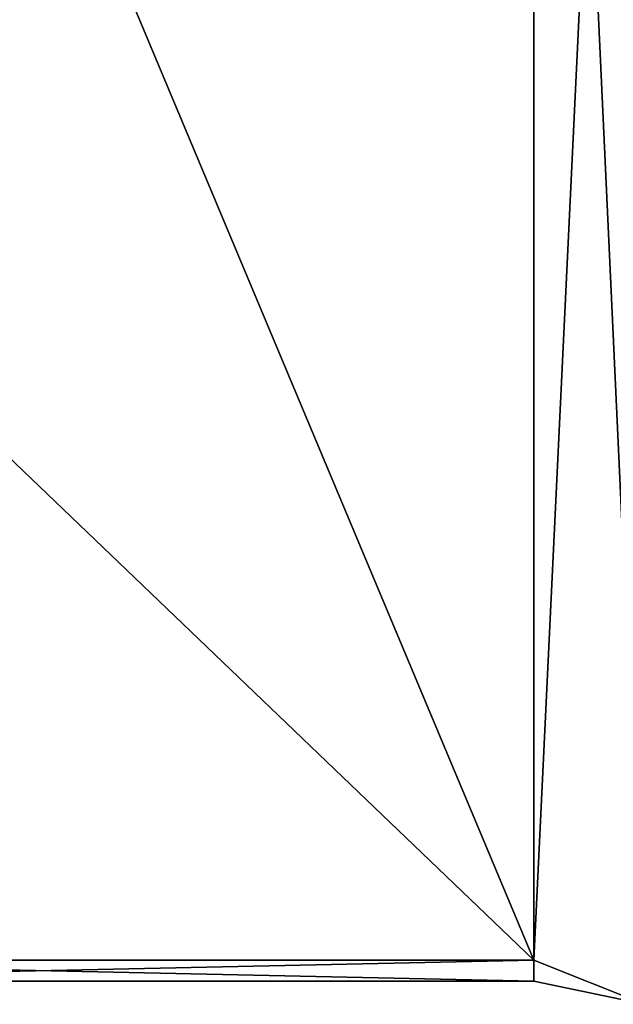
# Model space of a CAD drawing. Extents: x -23 to 470, y -2000 to 0.
# Tile 142 of 246: x -6.54 to -4.65, y -45.67 to -42.54. Entities that reach past the tile are written whole.
import ezdxf

# ---------------------------------------------------------------- set-up
doc = ezdxf.new("R2010")
doc.units = 0
doc.header["$LTSCALE"] = 68.916985
for name, color, linetype in [('1023', 7, 'CONTINUOUS'), ('1024', 7, 'CONTINUOUS'), ('1110', 7, 'CONTINUOUS'), ('1111', 7, 'CONTINUOUS'), ('1202', 7, 'CONTINUOUS'), ('1206', 7, 'CONTINUOUS')]:
    doc.layers.add(name, color=color, linetype=linetype)

msp = doc.modelspace()

# ---------------------------------------------------------------- linework, layer by layer
at = {"layer": '1023', "linetype": 'CONTINUOUS'}
for points in [[(-8.0232, -38.093, -14.4185), (-4.9, -45.5332, -1.5315), (-8.7857, -41.8131, -7.975), (-8.0232, -38.093, -14.4185)], [(-4.9, -38.093, -14.4185), (-4.9, -45.5332, -1.5315), (-8.0232, -38.093, -14.4185), (-4.9, -38.093, -14.4185)], [(-8.7857, -41.8131, -7.975), (-4.9, -45.5332, -1.5315), (-8.0232, -45.5332, -1.5315), (-8.7857, -41.8131, -7.975)]]:
    msp.add_3dface(points, dxfattribs=at)
at = {"layer": '1024', "linetype": 'CONTINUOUS'}
for points in [[(-8.0232, -45.5332, 1.5315), (-4.9, -38.093, 14.4185), (-8.7857, -41.8131, 7.975), (-8.0232, -45.5332, 1.5315)], [(-4.9, -45.5332, 1.5315), (-4.9, -38.093, 14.4185), (-8.0232, -45.5332, 1.5315), (-4.9, -45.5332, 1.5315)]]:
    msp.add_3dface(points, dxfattribs=at)
at = {"layer": '1110', "linetype": 'CONTINUOUS'}
for points in [[(-4.9, -45.5332, -1.5315), (-4.9, -38.093, -14.4185), (-4.549, -38.2017, -14.518), (-4.9, -45.5332, -1.5315)], [(-4.549, -45.6738, -1.5759), (-4.9, -45.5332, -1.5315), (-4.549, -38.2017, -14.518), (-4.549, -45.6738, -1.5759)]]:
    msp.add_3dface(points, dxfattribs=at)
at = {"layer": '1111', "linetype": 'CONTINUOUS'}
for points in [[(-4.9, -38.093, 14.4185), (-4.9, -45.5332, 1.5315), (-4.549, -45.6738, 1.5759), (-4.9, -38.093, 14.4185)], [(-4.549, -38.2017, 14.518), (-4.9, -38.093, 14.4185), (-4.549, -45.6738, 1.5759), (-4.549, -38.2017, 14.518)]]:
    msp.add_3dface(points, dxfattribs=at)
at = {"layer": '1202', "linetype": 'CONTINUOUS'}
for points in [[(-8.0232, -45.5332, -1.5315), (-4.9, -45.5332, -1.5315), (-4.9, -45.6, 0.0102), (-8.0232, -45.5332, -1.5315)], [(-8.0232, -45.6), (-8.0232, -45.5332, -1.5315), (-4.9, -45.6, 0.0102), (-8.0232, -45.6)], [(-4.9, -45.5332, 1.5315), (-8.0232, -45.5332, 1.5315), (-8.0232, -45.6), (-4.9, -45.5332, 1.5315)], [(-4.9, -45.5332, 1.5315), (-8.0232, -45.6), (-4.9, -45.6, 0.0102), (-4.9, -45.5332, 1.5315)]]:
    msp.add_3dface(points, dxfattribs=at)
at = {"layer": '1206', "linetype": 'CONTINUOUS'}
for points in [[(-4.9, -45.6, 0.0102), (-4.9, -45.5332, -1.5315), (-4.549, -45.6738, -1.5759), (-4.9, -45.6, 0.0102)], [(-4.9, -45.5332, 1.5315), (-4.9, -45.6, 0.0102), (-4.549, -45.6738, -1.5759), (-4.9, -45.5332, 1.5315)], [(-4.549, -45.6738, 1.5759), (-4.9, -45.5332, 1.5315), (-4.549, -45.6738, -1.5759), (-4.549, -45.6738, 1.5759)]]:
    msp.add_3dface(points, dxfattribs=at)

doc.saveas('drawing.dxf')
